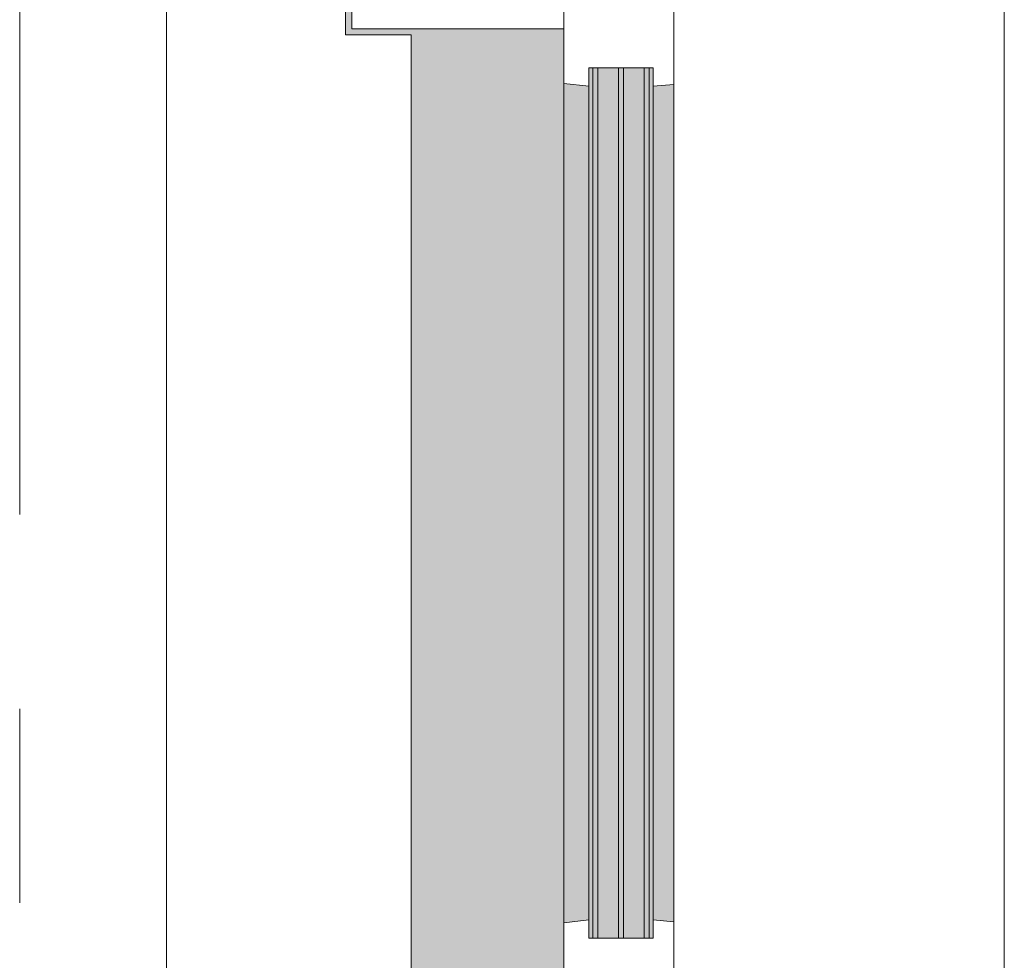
# Model space of a CAD drawing. Extents: x 2820 to 91013, y 1478 to 38178.
# Tile 73 of 182: x 54017 to 54822, y 7286 to 8055. Entities that reach past the tile are written whole.
import ezdxf

# ---------------------------------------------------------------- set-up
doc = ezdxf.new("R2010")
doc.units = 0
doc.header["$LTSCALE"] = 50
doc.linetypes.add('Onderlegger 2e verdieping$0$stramien', pattern=[22.225, 12.7, -3.175, 3.175, -3.175])
doc.layers.get('0').update_dxf_attribs({"linetype": 'CONTINUOUS'})
doc.layers.add('Onderlegger 2e verdieping$0$A-GLAZ', color=8, linetype='CONTINUOUS', lineweight=25)
doc.layers.add('Onderlegger 2e verdieping$0$S-GRID', color=8, linetype='CONTINUOUS', lineweight=18)
pattern_1 = [(135, (7411.23, -54611.6), (-212.132, -212.132), [])]

# ---------------------------------------------------------------- blocks, each defined once
blk = doc.blocks.new('Onderlegger 2e verdieping$0$31_KA_Houten kozijn metselwerkgevel met draaiend deel verdieping - 31_KA_Houten kozijn metselwerkgevel met draaiend deel verdieping-V255-Plotview 2e Verdieping - schaal 1 op 100')
at = {"layer": 'Onderlegger 2e verdieping$0$A-GLAZ', "lineweight": 18}
h = blk.add_hatch(dxfattribs=at)
h.set_pattern_fill('FP_350', color=256, style=0, pattern_type=2)
h.set_pattern_definition(pattern_1)
h.paths.add_polyline_path([(-656.5, -56.9), (-664.23, -56.9), (-673.91, 210.1), (-706.5, 210.1), (-706.5, 180.1), (-688.5, 180.1), (-688.5, -76.9), (-656.5, -76.9)], flags=0)
h = blk.add_hatch(dxfattribs=at)
h.set_pattern_fill('FP_350', color=256, style=0, pattern_type=2)
h.set_pattern_definition(pattern_1)
h.paths.add_polyline_path([(706.5, 180.1), (706.5, 210.1), (673.91, 210.1), (664.23, -56.9), (656.5, -56.9), (656.5, -76.9), (688.5, -76.9), (688.5, 180.1)], flags=0)
at = {"layer": 'Onderlegger 2e verdieping$0$A-GLAZ'}
h = blk.add_hatch(color=256, dxfattribs=at)
h.paths.add_polyline_path([(591.11, -60), (174, -60), (174, -77), (589.62, -76)], flags=0)
h.paths.add_polyline_path([(93.58, -60), (-591.11, -60), (-589.53, -77), (92, -77)], flags=0)
h = blk.add_hatch(color=256, dxfattribs=at)
h.paths.add_polyline_path([(604.53, -129.76), (604.53, -77), (567.87, -77), (569.51, -99), (580, -99), (580, -129.76), (591.8, -129.76)], flags=0)
h.paths.add_polyline_path([(182.13, -77), (174, -77), (174, -99), (180.49, -99), (181.88, -80.32)], flags=0)
h.paths.add_polyline_path([(170, -129.76), (170, -99), (165, -99), (165, -114), (152.5, -114), (152.5, -129.76)], flags=0)
h.paths.add_polyline_path([(107, -101.28), (107, -84.32), (-604.53, -84.32), (-604.53, -101.28), (96.91, -101.28)], flags=0)
h.paths.add_polyline_path([(107, -122.32), (107, -105.28), (-604.53, -105.28), (-604.53, -122.32), (96.91, -122.32)], flags=0)
h.paths.add_polyline_path([(107, -129.76), (107, -126.32), (-604.53, -126.32), (-604.53, -129.76), (96.91, -129.76)], flags=0)
h.paths.add_polyline_path([(107, -80.32), (107, -77), (-604.53, -77), (-604.53, -80.32), (96.91, -80.32)], flags=0)
h = blk.add_hatch(color=256, dxfattribs=at)
h.paths.add_polyline_path([(591.8, -150), (589.53, -129.76), (580, -129.76), (580, -150), (589.53, -150)], flags=0)
h.paths.add_polyline_path([(170, -150), (170, -129.76), (152.5, -129.76), (152.5, -150)], flags=0)
h.paths.add_polyline_path([(94.28, -150), (92, -129.76), (-589.53, -129.76), (-591.8, -150), (92, -150)], flags=0)
blk.add_hatch(color=256, dxfattribs=at).paths.add_polyline_path([(656.5, -328.5), (655.85, -323.5), (636.5, -323.5), (636.5, -150), (607, -150), (607, -166), (143, -166), (143, -150), (-636.5, -150), (-636.5, -323.5), (-656.5, -323.5), (-656.5, -328.5), (-631.48, -328.5), (-631.48, -275), (631.52, -275), (631.52, -328.5), (655.85, -328.5)], flags=0)
at = {"layer": 'Onderlegger 2e verdieping$0$A-GLAZ', "lineweight": 18}
h = blk.add_hatch(dxfattribs=at)
h.set_pattern_fill('FP_350', color=256, style=0, pattern_type=2)
h.set_pattern_definition(pattern_1)
h.paths.add_polyline_path([(656.5, -150), (636.5, -150), (636.5, -323.5), (656.5, -323.5)], flags=0)
h.paths.add_polyline_path([(-636.5, -150), (-656.5, -150), (-656.5, -323.5), (-636.5, -323.5)], flags=0)
for p, q in [((-706.5, 210.1), (-673.91, 210.1)), ((-706.5, 180.1), (-706.5, 210.1)), ((-673.91, 210.1), (-664.23, -56.9)), ((-673.91, 210.1), (673.91, 210.1)), ((673.91, 210.1), (664.23, -56.9)), ((706.5, 210.1), (673.91, 210.1)), ((706.5, 180.1), (706.5, 210.1)), ((-688.5, 180.1), (-706.5, 180.1)), ((-688.5, -76.9), (-688.5, 180.1)), ((688.5, -76.9), (688.5, 180.1)), ((688.5, 180.1), (706.5, 180.1)), ((-664.23, -56.9), (-656.5, -56.9)), ((-656.5, -56.9), (-656.5, -76.9)), ((-656.5, -150), (-656.5, -60)), ((-656.5, -60), (-591.11, -60)), ((-591.11, -60), (93.58, -60)), ((-591.11, -60), (-589.53, -77)), ((92, -77), (93.58, -60)), ((93.58, -60), (174, -60)), ((174, -60), (174, -99)), ((174, -60), (591.11, -60)), ((589.53, -77), (591.11, -60)), ((591.11, -60), (656.5, -60)), ((664.23, -56.9), (656.5, -56.9)), ((656.5, -56.9), (656.5, -76.9)), ((656.5, -60), (656.5, -150)), ((-656.5, -76.9), (-688.5, -76.9)), ((-688.5, -76.9), (-688.5, -94.9)), ((-604.53, -77), (-604.53, -80.32)), ((-589.53, -77), (-604.53, -77)), ((92, -77), (-589.53, -77)), ((107, -77), (92, -77)), ((107, -80.32), (107, -77)), ((182.13, -77), (174, -77)), ((589.53, -77), (567.87, -77)), ((604.53, -77), (589.53, -77)), ((604.53, -129.76), (604.53, -77)), ((656.5, -76.9), (688.5, -76.9)), ((688.5, -94.9), (688.5, -76.9)), ((-604.53, -84.32), (-604.53, -101.28)), ((107, -101.28), (107, -84.32)), ((165, -99), (165, -114)), ((170, -99), (165, -99)), ((-604.53, -105.28), (-604.53, -122.32)), ((107, -122.32), (107, -105.28)), ((152.5, -114), (152.5, -150)), ((165, -114), (152.5, -114)), ((-604.53, -126.32), (-604.53, -129.76)), ((107, -129.76), (107, -126.32)), ((-604.53, -129.76), (-589.53, -129.76)), ((-589.53, -129.76), (-591.8, -150)), ((-589.53, -129.76), (92, -129.76)), ((92, -129.76), (107, -129.76)), ((94.28, -150), (92, -129.76)), ((152.5, -129.76), (170, -129.76)), ((580, -129.76), (589.53, -129.76)), ((589.53, -129.76), (604.53, -129.76)), ((591.8, -150), (589.53, -129.76)), ((-656.5, -150), (-636.5, -150)), ((-656.5, -323.5), (-656.5, -150)), ((-591.8, -150), (-656.5, -150)), ((-636.5, -150), (-636.5, -323.5)), ((94.28, -150), (-591.8, -150)), ((143, -150), (94.28, -150)), ((656.5, -150), (607, -150)), ((636.5, -150), (656.5, -150)), ((636.5, -323.5), (636.5, -150)), ((656.5, -150), (656.5, -323.5)), ((-636.5, -323.5), (-656.5, -323.5)), ((-656.5, -328.5), (-656.5, -323.5)), ((656.5, -323.5), (636.5, -323.5)), ((656.5, -323.5), (656.5, -328.5))]:
    blk.add_line(p, q, dxfattribs=at)
blk = doc.blocks.new('Onderlegger 2e verdieping$0$31_KA_Houten kozijn metselwerkgevel triple glas - Type-9950180-Plotview 2e Verdieping - schaal 1 op 100')
at = {"layer": 'Onderlegger 2e verdieping$0$A-GLAZ'}
for points in [[(0, 42), (711.53, 42), (711.53, 46), (0, 46)], [(0, 21.04), (711.53, 21.04), (711.53, 25.04), (0, 25.04)], [(0, 0), (711.53, 0), (711.53, 4), (0, 4)]]:
    blk.add_hatch(color=256, dxfattribs=at).paths.add_polyline_path(points, flags=0)
at = {"layer": 'Onderlegger 2e verdieping$0$A-GLAZ', "lineweight": 18}
for p, q in [((0, 46), (711.53, 46)), ((0, 42), (0, 46)), ((711.53, 42), (0, 42)), ((711.53, 46), (711.53, 42)), ((0, 25.04), (711.53, 25.04)), ((0, 21.04), (0, 25.04)), ((711.53, 25.04), (711.53, 21.04)), ((711.53, 21.04), (0, 21.04)), ((0, 4), (711.53, 4)), ((0, 0), (0, 4)), ((711.53, 0), (0, 0)), ((711.53, 4), (711.53, 0))]:
    blk.add_line(p, q, dxfattribs=at)
blk = doc.blocks.new('Onderlegger 2e verdieping$0$vensterbank tweede verdieping - vensterbank tweede verdieping-11898810-Plotview 2e Verdieping - schaal 1 op 100')
at = {"layer": 'Onderlegger 2e verdieping$0$A-GLAZ', "lineweight": 18}
for p, q in [((54283.1, 8042.71), (54283.1, 8613.04)), ((54136.6, 8218.2), (54136.6, 6605.2)), ((54336.6, 8042.71), (54283.1, 8042.71)), ((54336.6, 6779.71), (54336.6, 8042.71))]:
    blk.add_line(p, q, dxfattribs=at)
blk = doc.blocks.new('Onderlegger 2e verdieping')
at = {"layer": 'Onderlegger 2e verdieping$0$S-GRID', "linetype": 'Onderlegger 2e verdieping$0$stramien'}
blk.add_line((54016.6, 37178.2), (54016.6, 1478.2), dxfattribs=at)
at = {"layer": 'Onderlegger 2e verdieping$0$A-GLAZ'}
blk.add_blockref('Onderlegger 2e verdieping$0$vensterbank tweede verdieping - vensterbank tweede verdieping-11898810-Plotview 2e Verdieping - schaal 1 op 100', (0, 0), dxfattribs=at)
at = {"layer": 'Onderlegger 2e verdieping$0$A-GLAZ', "rotation": 269.9999999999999}
for name, p in [('Onderlegger 2e verdieping$0$31_KA_Houten kozijn metselwerkgevel met draaiend deel verdieping - 31_KA_Houten kozijn metselwerkgevel met draaiend deel verdieping-V255-Plotview 2e Verdieping - schaal 1 op 100', (54611.6, 7411.23)), ('Onderlegger 2e verdieping$0$31_KA_Houten kozijn metselwerkgevel triple glas - Type-9950180-Plotview 2e Verdieping - schaal 1 op 100', (54485.27, 8015.75))]:
    blk.add_blockref(name, p, dxfattribs=at)

msp = doc.modelspace()

# ---------------------------------------------------------------- block references
msp.add_blockref('Onderlegger 2e verdieping', (0, 0))

doc.saveas('drawing.dxf')
